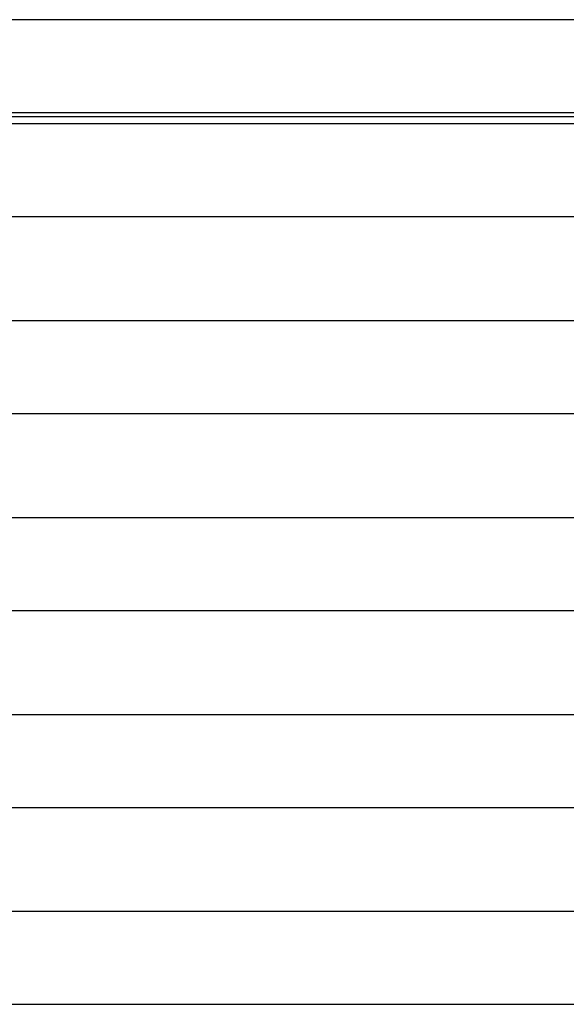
# Model space of a CAD drawing. Header units: millimetres. Extents: x -232 to 232, y -2 to 170.
# Tile 25 of 33: x 12 to 35, y 128 to 170. Entities that reach past the tile are written whole.
import ezdxf

# ---------------------------------------------------------------- set-up
doc = ezdxf.new("R2010")
doc.units = ezdxf.units.MM
doc.layers.add('THICK', color=7, linetype='Continuous')

msp = doc.modelspace()

# ---------------------------------------------------------------- linework, layer by layer
at = {"layer": 'THICK'}
for p, q in [((180.5, 170), (-180.5, 170)), ((2, 166), (180.489, 166)), ((36.5, 165.8), (2, 165.8)), ((179.865, 165.5), (2, 165.5)), ((2, 161.5), (179.866, 161.5)), ((180.24, 157), (2, 157)), ((2, 153), (180.241, 153)), ((180.615, 148.5), (2, 148.5)), ((2, 144.5), (180.616, 144.5)), ((180.99, 140), (2, 140)), ((2, 136), (180.991, 136)), ((181.365, 131.5), (2, 131.5)), ((2, 127.5), (181.366, 127.5))]:
    msp.add_line(p, q, dxfattribs=at)

doc.saveas('drawing.dxf')
